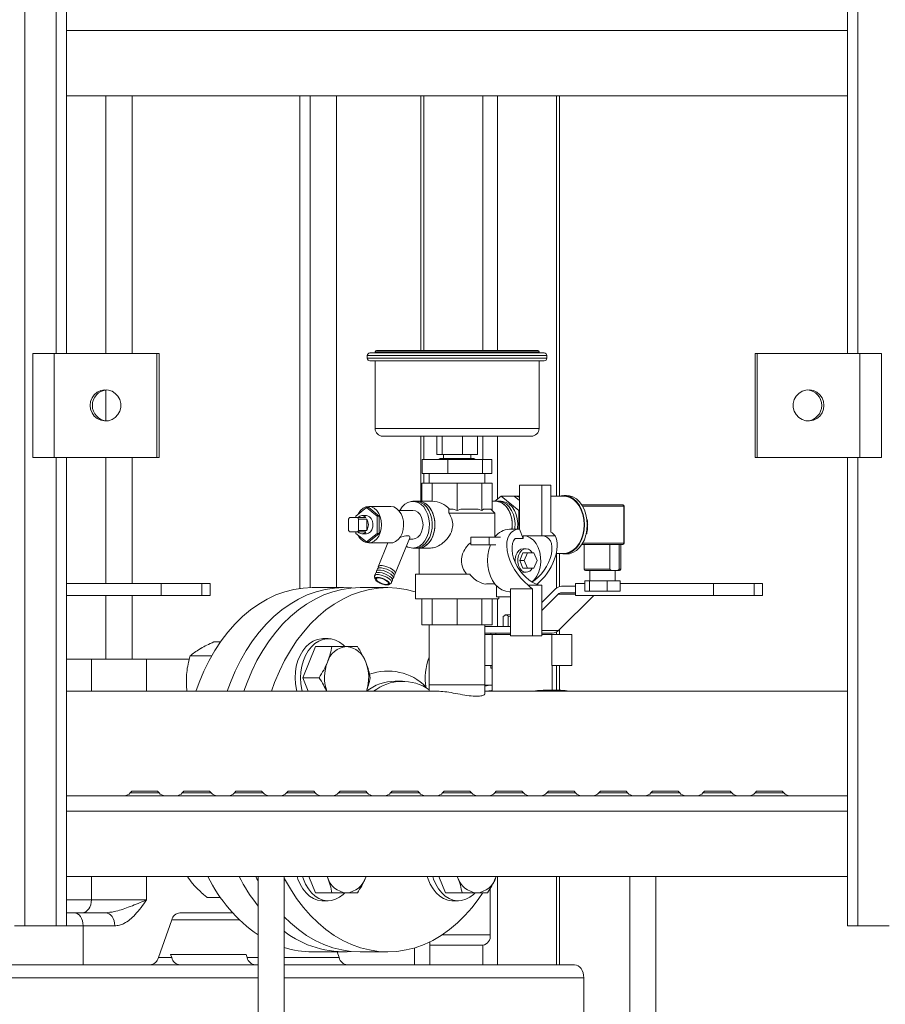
# Model space of a CAD drawing. Header units: millimetres. Extents: x 42 to 14105, y 484 to 9997.
# Tile 63 of 132: x 8841 to 9173, y 4716 to 5094. Entities that reach past the tile are written whole.
import ezdxf

# ---------------------------------------------------------------- set-up
doc = ezdxf.new("R2010")
doc.units = ezdxf.units.MM
doc.header["$LTSCALE"] = 25

msp = doc.modelspace()

# ---------------------------------------------------------------- linework, layer by layer
at = {"color": 8, "linetype": 'Continuous', "lineweight": 15}
for p, q in [((8842.956, 4745.688), (8842.956, 7820.951)), ((8854.956, 4965.688), (8854.956, 7820.951)), ((9162.956, 4965.688), (9162.956, 7820.951)), ((8996.228, 4966.838), (8996.228, 5064.688)), ((9018.855, 4966.838), (9018.855, 5064.688)), ((9024.512, 4966.838), (9024.512, 5064.688)), ((9047.139, 4910.838), (9047.139, 5064.688)), ((9043.456, 4964.838), (8974.456, 4964.838)), ((9040.456, 4966.338), (8977.456, 4966.338)), ((8974.456, 4963.838), (9043.456, 4963.838)), ((8977.456, 4936.838), (9040.456, 4936.838)), ((8996.228, 4924.838), (8996.228, 4933.838)), ((9018.855, 4924.838), (9018.855, 4933.838)), ((9024.512, 4909.683), (9024.512, 4933.838)), ((8854.956, 4745.688), (8854.956, 4925.688)), ((9162.956, 4745.688), (9162.956, 4925.688)), ((8996.228, 4915.838), (8996.228, 4919.558)), ((9073.02, 4906.94), (9057.198, 4906.94)), ((9073.167, 4906.94), (9073.02, 4906.94)), ((9057.198, 4892.737), (9073.02, 4892.737)), ((9073.02, 4892.737), (9073.167, 4892.737)), ((9047.139, 4875.479), (9047.139, 4888.838)), ((9057.817, 4882.737), (9067.673, 4882.737)), ((9071.208, 4882.737), (9071.817, 4882.737)), ((9024.512, 4860.688), (9024.512, 4871.338)), ((9054.458, 4873.137), (9047.81, 4873.137)), ((9047.923, 4859.245), (9041.482, 4859.245)), ((9047.139, 4857.688), (9047.139, 4858.636)), ((8868.489, 4835.838), (8868.489, 4848.188)), ((8889.702, 4848.188), (8889.702, 4835.838)), ((9047.139, 4836.188), (9047.139, 4845.688)), ((8883.422, 4796.76), (8894.489, 4796.76)), ((8903.422, 4796.76), (8914.489, 4796.76)), ((8923.422, 4796.76), (8934.489, 4796.76)), ((8943.422, 4796.76), (8954.489, 4796.76)), ((8963.422, 4796.76), (8974.489, 4796.76)), ((8983.422, 4796.76), (8994.489, 4796.76)), ((9003.422, 4796.76), (9014.489, 4796.76)), ((9023.422, 4796.76), (9034.489, 4796.76)), ((9043.422, 4796.76), (9054.489, 4796.76)), ((9063.422, 4796.76), (9074.489, 4796.76)), ((9083.422, 4796.76), (9094.489, 4796.76)), ((9103.422, 4796.76), (9114.489, 4796.76)), ((9123.422, 4796.76), (9134.489, 4796.76)), ((8868.489, 4755.688), (8868.489, 4764.688)), ((8889.702, 4764.688), (8889.702, 4755.688)), ((9024.512, 4730.688), (9024.512, 4764.688)), ((9047.139, 4730.688), (9047.139, 4764.688)), ((8858.956, 4755.688), (8868.489, 4755.688)), ((8865.307, 4745.688), (8858.956, 4745.688)), ((8925.383, 4747.924), (8899.331, 4747.924)), ((9003.163, 4742.188), (9021.683, 4742.188)), ((9018.855, 4730.688), (9018.855, 4738.188)), ((8992.586, 4730.688), (8992.586, 4737.206)), ((8894.215, 4733.452), (8899.331, 4733.452)), ((8928.323, 4733.452), (8932.538, 4733.452)), ((8942.538, 4733.452), (8963.678, 4733.452)), ((8645.967, 4725.688), (8932.538, 4725.688)), ((8942.538, 4725.688), (9057.64, 4725.688))]:
    msp.add_line(p, q, dxfattribs=at)
at = {"color": 7, "linetype": 'Continuous', "lineweight": 15}
for p, q in [((8858.956, 5092.165), (8858.956, 5364.688)), ((9158.956, 5092.165), (9158.956, 5364.688)), ((8858.956, 5089.788), (8858.956, 5092.165)), ((9158.956, 5089.788), (8858.956, 5089.788)), ((8858.956, 5064.688), (8858.956, 5089.788)), ((9158.956, 5089.788), (9158.956, 5092.165)), ((9158.956, 5064.688), (9158.956, 5089.788)), ((9158.956, 5064.688), (8858.956, 5064.688)), ((8858.956, 4965.688), (8858.956, 5064.688)), ((8874.095, 5064.688), (8874.095, 4965.688)), ((8884.095, 4965.688), (8884.095, 5064.688)), ((8948.595, 4875.366), (8948.595, 5064.688)), ((8952.584, 5064.688), (8952.584, 4875.68)), ((8962.584, 4875.688), (8962.584, 5064.688)), ((8995.056, 5064.688), (8995.056, 4966.838)), ((9048.311, 4910.841), (9048.311, 5064.688)), ((9158.956, 4965.688), (9158.956, 5064.688)), ((8845.956, 4965.688), (8854.219, 4965.688)), ((8845.956, 4965.688), (8845.956, 4925.688)), ((8854.219, 4925.688), (8854.219, 4965.688)), ((8893.616, 4965.688), (8854.219, 4965.688)), ((8893.616, 4925.688), (8893.616, 4965.688)), ((8893.616, 4965.688), (8894.484, 4965.688)), ((8894.484, 4925.688), (8894.484, 4965.688)), ((8974.456, 4964.838), (8974.456, 4963.838)), ((8975.456, 4965.838), (9042.456, 4965.838)), ((8977.456, 4966.338), (8977.456, 4965.838)), ((8977.956, 4966.838), (9039.956, 4966.838)), ((9040.456, 4965.838), (9040.456, 4966.338)), ((9043.456, 4963.838), (9043.456, 4964.838)), ((9124.295, 4965.688), (9123.427, 4965.688)), ((9123.427, 4965.688), (9123.427, 4925.688)), ((9124.295, 4965.688), (9124.295, 4925.688)), ((9163.692, 4965.688), (9124.295, 4965.688)), ((9163.692, 4965.688), (9163.692, 4925.688)), ((9163.692, 4965.688), (9171.956, 4965.688)), ((9171.956, 4925.688), (9171.956, 4965.688)), ((9042.456, 4962.838), (8975.456, 4962.838)), ((8977.456, 4962.838), (8977.456, 4936.838)), ((9040.456, 4936.838), (9040.456, 4962.838)), ((8874.095, 4951.647), (8874.095, 4939.73)), ((9037.456, 4933.838), (8980.456, 4933.838)), ((8995.056, 4933.838), (8995.056, 4908.838)), ((9001.148, 4926.838), (9001.148, 4933.838)), ((9003.24, 4926.838), (9003.24, 4933.838)), ((9011.048, 4926.838), (9011.048, 4933.838)), ((9016.763, 4926.838), (9016.763, 4933.838)), ((8854.219, 4925.688), (8845.956, 4925.688)), ((8854.219, 4925.688), (8893.616, 4925.688)), ((8858.956, 4792.165), (8858.956, 4925.688)), ((8874.095, 4925.688), (8874.095, 4877.188)), ((8884.095, 4877.188), (8884.095, 4925.688)), ((8893.616, 4925.688), (8894.484, 4925.688)), ((8995.582, 4919.558), (8995.582, 4924.838)), ((9005.372, 4924.838), (8995.582, 4924.838)), ((9003.24, 4926.838), (9001.148, 4926.838)), ((9002.456, 4925.338), (9001.956, 4924.838)), ((9002.456, 4925.338), (9004.359, 4925.338)), ((9011.048, 4926.838), (9003.24, 4926.838)), ((9003.706, 4926.838), (9003.706, 4925.338)), ((9004.359, 4925.338), (9015.456, 4925.338)), ((9005.372, 4919.558), (9005.372, 4924.838)), ((9018.745, 4924.838), (9005.372, 4924.838)), ((9016.763, 4926.838), (9011.048, 4926.838)), ((9014.206, 4925.338), (9014.206, 4926.838)), ((9015.956, 4924.838), (9015.456, 4925.338)), ((9018.745, 4919.558), (9018.745, 4924.838)), ((9022.329, 4924.838), (9018.745, 4924.838)), ((9022.329, 4919.558), (9022.329, 4924.838)), ((9124.295, 4925.688), (9123.427, 4925.688)), ((9124.295, 4925.688), (9163.692, 4925.688)), ((9158.956, 4792.165), (9158.956, 4925.688)), ((9171.956, 4925.688), (9163.692, 4925.688)), ((9005.372, 4919.558), (8995.582, 4919.558)), ((8998.306, 4919.558), (8998.306, 4915.838)), ((9018.745, 4919.558), (9005.372, 4919.558)), ((9022.329, 4919.558), (9018.745, 4919.558)), ((9019.606, 4915.838), (9019.606, 4919.558)), ((8995.426, 4908.838), (8995.426, 4915.838)), ((8995.426, 4915.838), (8999.388, 4915.838)), ((8999.388, 4908.838), (8999.388, 4915.838)), ((8999.388, 4915.838), (9008.956, 4915.838)), ((9008.956, 4905.308), (9008.956, 4915.838)), ((9008.956, 4915.838), (9018.523, 4915.838)), ((9018.523, 4905.308), (9018.523, 4915.838)), ((9018.523, 4915.838), (9022.485, 4915.838)), ((9022.485, 4905.308), (9022.485, 4915.838)), ((9041.482, 4915.088), (9032.997, 4915.088)), ((9032.997, 4915.088), (9032.997, 4898.088)), ((9041.482, 4915.088), (9041.482, 4895.588)), ((9045.018, 4915.088), (9041.482, 4915.088)), ((9045.018, 4915.088), (9045.018, 4896.997)), ((8993.046, 4908.838), (8991.985, 4908.838)), ((8994.106, 4908.838), (8993.046, 4908.838)), ((8999.388, 4908.838), (8994.106, 4908.838)), ((9023.805, 4908.838), (9022.485, 4908.838)), ((9025.926, 4910.838), (9023.477, 4908.838)), ((9024.865, 4908.838), (9023.805, 4908.838)), ((9025.926, 4908.838), (9024.865, 4908.838)), ((9032.662, 4905.338), (9025.926, 4910.838)), ((9025.926, 4910.838), (9030.876, 4910.838)), ((9032.997, 4910.838), (9030.876, 4910.838)), ((9032.997, 4909.106), (9030.876, 4910.838)), ((9049.968, 4910.838), (9045.018, 4910.838)), ((9051.028, 4911.088), (9049.968, 4911.088)), ((8974.166, 4906.478), (8970.1, 4903.158)), ((8978.232, 4903.158), (8974.166, 4906.478)), ((8974.166, 4906.478), (8975.014, 4906.478)), ((8983.5, 4906.838), (8975.014, 4906.838)), ((8979.08, 4903.158), (8975.014, 4906.478)), ((8991.985, 4905.338), (8986.562, 4905.338)), ((9005.821, 4904.338), (9005.825, 4905.838)), ((9023.456, 4904.338), (9005.821, 4904.338)), ((9005.825, 4905.838), (9007.471, 4905.838)), ((9007.471, 4905.838), (9008.956, 4905.308)), ((9008.956, 4905.308), (9010.44, 4905.838)), ((9010.44, 4905.838), (9017.038, 4905.838)), ((9017.038, 4905.838), (9018.523, 4905.308)), ((9018.523, 4905.308), (9019.138, 4905.838)), ((9019.138, 4905.838), (9021.871, 4905.838)), ((9021.871, 4905.838), (9022.485, 4905.308)), ((9023.456, 4904.338), (9022.485, 4905.308)), ((9023.456, 4895.088), (9023.456, 4904.338)), ((9032.662, 4898.088), (9032.662, 4905.338)), ((9032.662, 4905.338), (9032.997, 4905.338)), ((9056.893, 4907.44), (9072.667, 4907.44)), ((9073.02, 4892.737), (9073.02, 4906.94)), ((9073.167, 4892.737), (9073.167, 4906.94)), ((8967.272, 4902.003), (8967.272, 4897.673)), ((8970.747, 4902.588), (8967.685, 4902.588)), ((8970.1, 4903.158), (8970.1, 4902.588)), ((8970.747, 4902.588), (8973.929, 4902.588)), ((8974.343, 4902.003), (8971.161, 4902.003)), ((8971.161, 4897.673), (8971.161, 4902.003)), ((8974.166, 4903.338), (8972.398, 4903.338)), ((8974.343, 4897.673), (8974.343, 4902.003)), ((8978.232, 4896.518), (8978.232, 4903.158)), ((8978.232, 4903.158), (8979.08, 4903.158)), ((8979.08, 4896.518), (8979.08, 4903.158)), ((8967.685, 4897.088), (8970.747, 4897.088)), ((8970.1, 4897.088), (8970.1, 4896.518)), ((8973.929, 4897.088), (8970.747, 4897.088)), ((8971.161, 4897.673), (8974.343, 4897.673)), ((9032.997, 4898.088), (9029.108, 4898.088)), ((9034.411, 4894.505), (9032.997, 4898.088)), ((9059.116, 4899.548), (9059.13, 4899.838)), ((9059.13, 4899.838), (9059.123, 4900.052)), ((8970.1, 4896.518), (8974.166, 4893.199)), ((8972.398, 4896.338), (8974.166, 4896.338)), ((8974.166, 4893.199), (8978.232, 4896.518)), ((8974.166, 4893.199), (8975.014, 4893.199)), ((8975.014, 4893.199), (8979.08, 4896.518)), ((8975.014, 4892.838), (8983.359, 4892.838)), ((8978.232, 4896.518), (8979.08, 4896.518)), ((8982.414, 4892.838), (8978.7, 4883.713)), ((8985.186, 4881.073), (8990.786, 4894.833)), ((8990.585, 4894.338), (8991.985, 4894.338)), ((9014.259, 4892.088), (9014.259, 4895.088)), ((9014.259, 4895.088), (9021.33, 4895.088)), ((9021.33, 4895.088), (9021.33, 4892.088)), ((9021.33, 4895.088), (9025.617, 4895.088)), ((9031.296, 4894.505), (9034.411, 4894.505)), ((9034.411, 4895.588), (9041.482, 4895.588)), ((9034.411, 4895.588), (9034.411, 4894.505)), ((9046.667, 4895.588), (9041.482, 4895.588)), ((8991.985, 4890.838), (8993.046, 4890.838)), ((8993.046, 4890.838), (8994.106, 4890.838)), ((8994.106, 4890.838), (8998.703, 4890.838)), ((8994.456, 4890.838), (8994.456, 4880.838)), ((9021.33, 4892.088), (9014.259, 4892.088)), ((9021.33, 4892.088), (9023.881, 4892.088)), ((9034.247, 4889.088), (9033.023, 4886.088)), ((9036.015, 4889.088), (9034.247, 4889.088)), ((9035.472, 4890.588), (9034.411, 4890.588)), ((9036.015, 4889.088), (9034.79, 4886.088)), ((9038.465, 4889.088), (9036.015, 4889.088)), ((9039.689, 4886.088), (9038.465, 4889.088)), ((9072.667, 4892.237), (9056.893, 4892.237)), ((9057.817, 4892.237), (9057.817, 4882.737)), ((9067.673, 4882.737), (9067.673, 4892.237)), ((9071.208, 4882.737), (9071.208, 4892.237)), ((9071.817, 4882.737), (9071.817, 4892.237)), ((9034.79, 4886.088), (9033.023, 4886.088)), ((9033.023, 4886.088), (9034.247, 4883.088)), ((9034.79, 4886.088), (9036.015, 4883.088)), ((9038.465, 4883.088), (9039.689, 4886.088)), ((9047.078, 4888.838), (9049.968, 4888.838)), ((9048.311, 4876.077), (9048.311, 4888.835)), ((9049.968, 4888.588), (9051.028, 4888.588)), ((8978.347, 4882.846), (8977.994, 4881.98)), ((9036.015, 4883.088), (9034.247, 4883.088)), ((9034.411, 4881.588), (9035.472, 4881.588)), ((9036.015, 4883.088), (9038.465, 4883.088)), ((9071.317, 4882.237), (9058.317, 4882.237)), ((9059.917, 4882.237), (9059.917, 4878.237)), ((9069.717, 4878.237), (9069.717, 4882.237)), ((8977.265, 4879.967), (8977.425, 4879.063)), ((8977.641, 4881.113), (8977.289, 4880.246)), ((8983.774, 4877.606), (8984.127, 4878.473)), ((8984.48, 4879.34), (8984.833, 4880.206)), ((8992.956, 4880.838), (8992.956, 4871.338)), ((9013.85, 4880.838), (8992.956, 4880.838)), ((9058.056, 4874.237), (9058.056, 4878.237)), ((9059.867, 4878.237), (9058.056, 4878.237)), ((9059.867, 4874.237), (9059.867, 4878.237)), ((9066.629, 4878.237), (9059.867, 4878.237)), ((9066.629, 4874.237), (9066.629, 4878.237)), ((9071.578, 4878.237), (9066.629, 4878.237)), ((9071.578, 4874.237), (9071.578, 4878.237)), ((8895.359, 4877.188), (8858.956, 4877.188)), ((8895.359, 4877.188), (8910.915, 4877.188)), ((8895.359, 4872.688), (8895.359, 4877.188)), ((8910.915, 4877.188), (8910.915, 4872.688)), ((8910.915, 4877.188), (8914.137, 4877.188)), ((8914.137, 4872.688), (8914.137, 4877.188)), ((8965.362, 4875.688), (8953.342, 4875.688)), ((8982.333, 4875.688), (8971.726, 4875.688)), ((8982.85, 4876.855), (8983.596, 4877.389)), ((9020.265, 4877.088), (9023.496, 4877.088)), ((9024.158, 4872.088), (9024.158, 4876.341)), ((9029.108, 4874.088), (9029.462, 4874.088)), ((9029.462, 4875.179), (9037.947, 4875.179)), ((9029.462, 4857.088), (9029.462, 4875.179)), ((9036.298, 4876.588), (9041.482, 4876.588)), ((9037.947, 4857.088), (9037.947, 4875.179)), ((9041.482, 4857.088), (9041.482, 4876.588)), ((9046.742, 4875.132), (9041.482, 4869.923)), ((9054.458, 4876.188), (9049.112, 4876.188)), ((9054.458, 4877.188), (9054.458, 4872.688)), ((9058.056, 4877.188), (9054.458, 4877.188)), ((9059.867, 4874.237), (9058.056, 4874.237)), ((9066.629, 4874.237), (9059.867, 4874.237)), ((9071.578, 4874.237), (9066.629, 4874.237)), ((9107.491, 4877.188), (9071.578, 4877.188)), ((9107.491, 4877.188), (9123.047, 4877.188)), ((9107.491, 4872.688), (9107.491, 4877.188)), ((9123.047, 4877.188), (9123.047, 4872.688)), ((9123.047, 4877.188), (9126.269, 4877.188)), ((9126.269, 4872.688), (9126.269, 4877.188)), ((8858.956, 4872.688), (8895.359, 4872.688)), ((8874.095, 4872.688), (8874.095, 4848.188)), ((8884.095, 4848.188), (8884.095, 4872.688)), ((8910.915, 4872.688), (8895.359, 4872.688)), ((8914.137, 4872.688), (8910.915, 4872.688)), ((8992.956, 4871.338), (9024.956, 4871.338)), ((8995.426, 4871.338), (8995.426, 4861.338)), ((8999.388, 4871.338), (8999.388, 4861.338)), ((9008.956, 4871.338), (9008.956, 4861.338)), ((9018.523, 4871.338), (9018.523, 4861.338)), ((9022.485, 4871.338), (9022.485, 4861.338)), ((9029.462, 4872.088), (9024.158, 4872.088)), ((9024.956, 4871.338), (9024.956, 4872.088)), ((9041.482, 4866.871), (9047.81, 4873.137)), ((9047.923, 4859.245), (9061.499, 4872.688)), ((9049.046, 4873.688), (9054.458, 4873.688)), ((9054.458, 4872.688), (9107.491, 4872.688)), ((9123.047, 4872.688), (9107.491, 4872.688)), ((9126.269, 4872.688), (9123.047, 4872.688)), ((9026.702, 4864.608), (9027.673, 4865.188)), ((9026.702, 4864.608), (9026.702, 4860.688)), ((9027.452, 4865.188), (9027.163, 4865.022)), ((9027.452, 4865.188), (9027.673, 4865.188)), ((9029.462, 4865.188), (9027.673, 4865.188)), ((9028.645, 4864.608), (9029.462, 4864.738)), ((9028.645, 4864.608), (9028.645, 4860.688)), ((8999.388, 4861.338), (8995.426, 4861.338)), ((8998.306, 4861.338), (8998.306, 4838.338)), ((9008.956, 4861.338), (8999.388, 4861.338)), ((9018.523, 4861.338), (9008.956, 4861.338)), ((9022.485, 4861.338), (9018.523, 4861.338)), ((9019.606, 4838.338), (9019.606, 4861.338)), ((9029.462, 4860.688), (9019.606, 4860.688)), ((9048.311, 4857.688), (9048.311, 4859.629)), ((8959.454, 4856.044), (8957.333, 4856.044)), ((9019.606, 4858.188), (9029.462, 4858.188)), ((9019.606, 4857.688), (9022.452, 4857.688)), ((9022.452, 4857.688), (9022.452, 4835.838)), ((9022.452, 4857.688), (9029.462, 4857.688)), ((9037.947, 4857.088), (9029.462, 4857.088)), ((9041.482, 4857.088), (9037.947, 4857.088)), ((9045.553, 4858.188), (9041.482, 4858.188)), ((9041.482, 4857.688), (9045.378, 4857.688)), ((9045.378, 4845.688), (9045.378, 4857.688)), ((9053.044, 4857.688), (9045.378, 4857.688)), ((9053.044, 4845.688), (9053.044, 4857.688)), ((8918.063, 4854.789), (8915.491, 4854.789)), ((8954.557, 4853.044), (8949.658, 4841.044)), ((8954.557, 4853.044), (8960.87, 4853.044)), ((8858.956, 4848.188), (8868.489, 4848.188)), ((8868.489, 4848.188), (8889.702, 4848.188)), ((8906.135, 4848.188), (8889.702, 4848.188)), ((8914.7, 4849.434), (8906.454, 4849.434)), ((9019.606, 4845.688), (9022.452, 4845.688)), ((9021.931, 4844.688), (9021.931, 4845.688)), ((9022.452, 4844.688), (9021.931, 4844.688)), ((9053.044, 4845.688), (9045.378, 4845.688)), ((9045.452, 4836.188), (9045.452, 4845.688)), ((9048.311, 4836.188), (9048.311, 4845.688)), ((8949.658, 4841.044), (8955.971, 4841.044)), ((8949.658, 4841.044), (8951.783, 4835.838)), ((8987.99, 4839.688), (8985.161, 4839.688)), ((8998.306, 4838.338), (8998.306, 4835.838)), ((8998.306, 4838.338), (9019.606, 4838.338)), ((8998.306, 4838.338), (9019.603, 4838.338)), ((9019.603, 4838.338), (9019.606, 4838.338)), ((9019.606, 4834.883), (9019.606, 4838.338)), ((9022.452, 4838.188), (9019.606, 4838.188)), ((9048.801, 4836.188), (9042.084, 4836.188)), ((9001.425, 4835.838), (8858.956, 4835.838)), ((9158.956, 4835.838), (9019.606, 4835.838)), ((9158.956, 4795.688), (8858.956, 4795.688)), ((8884.021, 4797.474), (8883.422, 4796.76)), ((8884.021, 4797.474), (8893.89, 4797.474)), ((8894.489, 4796.76), (8893.89, 4797.474)), ((8904.021, 4797.474), (8903.422, 4796.76)), ((8904.021, 4797.474), (8913.89, 4797.474)), ((8914.489, 4796.76), (8913.89, 4797.474)), ((8924.021, 4797.474), (8923.422, 4796.76)), ((8924.021, 4797.474), (8933.89, 4797.474)), ((8934.489, 4796.76), (8933.89, 4797.474)), ((8944.021, 4797.474), (8943.422, 4796.76)), ((8944.021, 4797.474), (8953.89, 4797.474)), ((8954.489, 4796.76), (8953.89, 4797.474)), ((8964.021, 4797.474), (8963.422, 4796.76)), ((8964.021, 4797.474), (8973.89, 4797.474)), ((8974.489, 4796.76), (8973.89, 4797.474)), ((8984.021, 4797.474), (8983.422, 4796.76)), ((8984.021, 4797.474), (8993.89, 4797.474)), ((8994.489, 4796.76), (8993.89, 4797.474)), ((9004.021, 4797.474), (9003.422, 4796.76)), ((9004.021, 4797.474), (9013.89, 4797.474)), ((9014.489, 4796.76), (9013.89, 4797.474)), ((9024.021, 4797.474), (9023.422, 4796.76)), ((9024.021, 4797.474), (9033.89, 4797.474)), ((9034.489, 4796.76), (9033.89, 4797.474)), ((9044.021, 4797.474), (9043.422, 4796.76)), ((9044.021, 4797.474), (9053.89, 4797.474)), ((9054.489, 4796.76), (9053.89, 4797.474)), ((9064.021, 4797.474), (9063.422, 4796.76)), ((9064.021, 4797.474), (9073.89, 4797.474)), ((9074.489, 4796.76), (9073.89, 4797.474)), ((9084.021, 4797.474), (9083.422, 4796.76)), ((9084.021, 4797.474), (9093.89, 4797.474)), ((9094.489, 4796.76), (9093.89, 4797.474)), ((9104.021, 4797.474), (9103.422, 4796.76)), ((9104.021, 4797.474), (9113.89, 4797.474)), ((9114.489, 4796.76), (9113.89, 4797.474)), ((9124.021, 4797.474), (9123.422, 4796.76)), ((9124.021, 4797.474), (9133.89, 4797.474)), ((9134.489, 4796.76), (9133.89, 4797.474)), ((8858.956, 4789.788), (8858.956, 4792.165)), ((9158.956, 4789.788), (9158.956, 4792.165)), ((9158.956, 4789.788), (8858.956, 4789.788)), ((8858.956, 4764.688), (8858.956, 4789.788)), ((9158.956, 4764.688), (9158.956, 4789.788)), ((9158.956, 4764.688), (8858.956, 4764.688)), ((8858.956, 4745.688), (8858.956, 4764.688)), ((8932.538, 4764.688), (8932.538, 4697.188)), ((8942.538, 4697.188), (8942.538, 4764.688)), ((8947.845, 4763.628), (8947.506, 4764.688)), ((8949.966, 4763.628), (8949.627, 4764.688)), ((8951.962, 4764.688), (8954.557, 4758.333)), ((8959.178, 4764.333), (8959.03, 4764.688)), ((8959.039, 4764.688), (8959.178, 4764.333)), ((8973.875, 4764.333), (8974.015, 4764.688)), ((8973.996, 4764.688), (8973.875, 4764.333)), ((8997.845, 4763.628), (8997.506, 4764.688)), ((8999.966, 4763.628), (8999.627, 4764.688)), ((9001.962, 4764.688), (9004.557, 4758.333)), ((9009.178, 4764.333), (9009.03, 4764.688)), ((9009.039, 4764.688), (9009.178, 4764.333)), ((9023.875, 4764.333), (9024.015, 4764.688)), ((9023.996, 4764.688), (9023.875, 4764.333)), ((9048.311, 4730.688), (9048.311, 4764.688)), ((9075.373, 4764.688), (9075.373, 4697.188)), ((9085.373, 4697.188), (9085.373, 4764.688)), ((9158.956, 4745.688), (9158.956, 4764.688)), ((8918.063, 4756.588), (8913.012, 4756.588)), ((8954.557, 4758.333), (8960.87, 4758.333)), ((9004.557, 4758.333), (9010.87, 4758.333)), ((9021.683, 4742.188), (9021.683, 4760.031)), ((8868.489, 4755.688), (8889.702, 4755.688)), ((8957.333, 4755.333), (8959.454, 4755.333)), ((9007.333, 4755.333), (9009.454, 4755.333)), ((8858.956, 4750.688), (8861.771, 4750.688)), ((8861.771, 4750.688), (8873.919, 4750.688)), ((8902.494, 4750.688), (8922.723, 4750.688)), ((8838.956, 4745.688), (8842.956, 4745.688)), ((8842.956, 4745.688), (8854.956, 4745.688)), ((8854.956, 4745.688), (8858.956, 4745.688)), ((8865.307, 4745.688), (8865.307, 4730.688)), ((8877.455, 4745.688), (8865.307, 4745.688)), ((8894.215, 4733.452), (8899.331, 4747.924)), ((9158.956, 4745.688), (9162.956, 4745.688)), ((9162.956, 4745.688), (9174.956, 4745.688)), ((8998.444, 4730.688), (8998.444, 4739.5)), ((8998.444, 4738.188), (9018.855, 4738.188)), ((8927.886, 4734.688), (8898.894, 4734.688)), ((8898.894, 4734.688), (8899.331, 4733.452)), ((8928.323, 4733.452), (8927.886, 4734.688)), ((8953.342, 4735.688), (8965.362, 4735.688)), ((8962.888, 4735.688), (8963.678, 4733.452)), ((8971.726, 4735.688), (8982.333, 4735.688)), ((8645.967, 4730.688), (8932.538, 4730.688)), ((8942.538, 4730.688), (9054.104, 4730.688)), ((9057.64, 4690.688), (9057.64, 4725.688))]:
    msp.add_line(p, q, dxfattribs=at)
at = {"color": 7, "linetype": 'Continuous', "lineweight": 15, "flags": 128}
for points in [[(8868.011, 4945.688), (8868.196, 4947.18), (8868.742, 4948.579), (8869.612, 4949.795), (8870.754, 4950.754), (8872.094, 4951.395), (8873.549, 4951.676), (8875.027, 4951.582), (8876.436, 4951.117), (8877.686, 4950.311), (8878.7, 4949.215), (8879.414, 4947.897), (8879.782, 4946.44), (8879.782, 4944.936), (8879.414, 4943.479), (8878.7, 4942.161), (8877.686, 4941.065), (8876.436, 4940.259), (8875.027, 4939.794), (8873.549, 4939.7), (8872.094, 4939.982), (8870.754, 4940.622), (8869.612, 4941.581), (8868.742, 4942.798), (8868.196, 4944.196), (8868.011, 4945.688)], [(9149.9, 4945.688), (9149.715, 4944.196), (9149.169, 4942.798), (9148.299, 4941.581), (9147.158, 4940.622), (9145.817, 4939.982), (9144.362, 4939.7), (9142.884, 4939.794), (9141.476, 4940.259), (9140.225, 4941.065), (9139.211, 4942.161), (9138.498, 4943.479), (9138.129, 4944.936), (9138.129, 4946.44), (9138.498, 4947.897), (9139.211, 4949.215), (9140.225, 4950.311), (9141.476, 4951.117), (9142.884, 4951.582), (9144.362, 4951.676), (9145.817, 4951.395), (9147.158, 4950.754), (9148.299, 4949.795), (9149.169, 4948.579), (9149.715, 4947.18), (9149.9, 4945.688)], [(8991.985, 4890.838), (8993.266, 4891.022), (8994.495, 4891.568), (8995.621, 4892.451), (8996.598, 4893.637), (8997.386, 4895.077), (8997.953, 4896.712), (8998.276, 4898.475), (8998.341, 4900.294), (8998.146, 4902.094), (8997.699, 4903.802), (8997.017, 4905.347), (8996.13, 4906.667), (8995.073, 4907.707), (8993.89, 4908.425), (8992.629, 4908.792), (8991.341, 4908.792), (8990.08, 4908.425), (8988.897, 4907.707), (8987.84, 4906.667), (8986.953, 4905.347), (8986.948, 4905.338)], [(8993.046, 4890.838), (8994.327, 4891.022), (8995.555, 4891.568), (8996.681, 4892.451), (8997.658, 4893.637), (8998.446, 4895.077), (8999.013, 4896.712), (8999.336, 4898.475), (8999.401, 4900.294), (8999.206, 4902.094), (8998.759, 4903.802), (8998.078, 4905.347), (8997.191, 4906.667), (8996.134, 4907.707), (8994.951, 4908.425), (8993.689, 4908.792), (8993.046, 4908.838)], [(8993.046, 4890.838), (8994.327, 4891.022), (8995.555, 4891.568), (8996.681, 4892.451), (8997.658, 4893.637), (8998.446, 4895.077), (8999.013, 4896.712), (8999.336, 4898.475), (8999.401, 4900.294), (8999.206, 4902.094), (8998.759, 4903.802), (8998.078, 4905.347), (8997.191, 4906.667), (8996.134, 4907.707), (8994.951, 4908.425), (8993.689, 4908.792), (8993.046, 4908.838)], [(8994.106, 4908.838), (8995.387, 4908.654), (8996.616, 4908.109), (8997.742, 4907.225), (8998.719, 4906.039), (8999.507, 4904.599), (9000.074, 4902.964), (9000.397, 4901.201), (9000.462, 4899.382), (9000.267, 4897.582), (8999.82, 4895.875), (8999.139, 4894.329), (8998.252, 4893.009), (8997.195, 4891.969), (8996.011, 4891.251), (8994.75, 4890.884), (8994.106, 4890.838)], [(8994.106, 4890.838), (8995.387, 4891.022), (8996.616, 4891.568), (8997.742, 4892.451), (8998.719, 4893.637), (8999.507, 4895.077), (9000.074, 4896.712), (9000.397, 4898.475), (9000.462, 4900.294), (9000.267, 4902.094), (8999.82, 4903.802), (8999.139, 4905.347), (8998.252, 4906.667), (8997.195, 4907.707), (8996.011, 4908.425), (8994.75, 4908.792), (8994.106, 4908.838)], [(9023.805, 4908.838), (9025.086, 4908.654), (9026.314, 4908.109), (9027.44, 4907.225), (9028.417, 4906.039), (9029.206, 4904.599), (9029.773, 4902.964), (9030.095, 4901.201), (9030.161, 4899.382), (9030.047, 4898.088)], [(9030.047, 4898.088), (9030.095, 4898.475), (9030.161, 4900.294), (9029.966, 4902.094), (9029.518, 4903.802), (9028.837, 4905.347), (9027.95, 4906.667), (9026.893, 4907.707), (9025.71, 4908.425), (9024.449, 4908.792), (9023.805, 4908.838)], [(9031.108, 4898.088), (9031.156, 4898.475), (9031.221, 4900.294), (9031.026, 4902.094), (9030.579, 4903.802), (9029.898, 4905.347), (9029.011, 4906.667), (9027.954, 4907.707), (9026.771, 4908.425), (9025.509, 4908.792), (9024.865, 4908.838)], [(9031.108, 4898.088), (9031.156, 4898.475), (9031.221, 4900.294), (9031.026, 4902.094), (9030.579, 4903.802), (9029.898, 4905.347), (9029.011, 4906.667), (9027.954, 4907.707), (9026.771, 4908.425), (9025.509, 4908.792), (9024.865, 4908.838)], [(9032.169, 4898.088), (9032.217, 4898.475), (9032.282, 4900.294), (9032.087, 4902.094), (9031.64, 4903.802), (9030.959, 4905.347), (9030.071, 4906.667), (9029.015, 4907.707), (9027.831, 4908.425), (9026.57, 4908.792), (9025.926, 4908.838)], [(9048.3, 4910.838), (9049.611, 4911.077), (9051.036, 4910.986), (9052.426, 4910.538), (9053.737, 4909.745), (9054.928, 4908.634), (9055.958, 4907.24), (9056.797, 4905.608), (9057.415, 4903.791), (9057.795, 4901.847), (9057.923, 4899.838)], [(9049.968, 4910.838), (9051.012, 4910.739), (9052.371, 4910.3), (9053.654, 4909.525), (9054.817, 4908.438), (9055.825, 4907.076), (9056.645, 4905.48), (9057.25, 4903.703), (9057.621, 4901.802), (9057.746, 4899.838)], [(9058.852, 4901.876), (9058.476, 4903.791), (9057.857, 4905.608), (9057.019, 4907.24), (9055.988, 4908.634), (9054.798, 4909.745), (9053.487, 4910.538), (9052.096, 4910.986), (9051.028, 4911.088)], [(8975.014, 4892.838), (8976.116, 4893.014), (8977.162, 4893.531), (8978.101, 4894.365), (8978.884, 4895.474), (8979.474, 4896.801), (8979.84, 4898.281), (8979.964, 4899.838), (8979.84, 4901.396), (8979.474, 4902.875), (8978.884, 4904.203), (8978.101, 4905.311), (8977.162, 4906.145), (8976.116, 4906.663), (8975.014, 4906.838), (8973.913, 4906.663), (8972.867, 4906.145), (8971.928, 4905.311), (8971.145, 4904.203), (8970.965, 4903.865)], [(8984.239, 4892.917), (8985.336, 4893.338), (8986.336, 4894.101), (8987.186, 4895.167), (8987.843, 4896.48), (8988.27, 4897.969), (8988.445, 4899.557), (8988.36, 4901.16), (8988.019, 4902.693), (8987.439, 4904.076), (8986.652, 4905.235), (8985.698, 4906.11), (8984.629, 4906.654), (8983.5, 4906.838)], [(8991.985, 4894.338), (8992.992, 4894.526), (8993.93, 4895.075), (8994.735, 4895.949), (8995.353, 4897.088), (8995.742, 4898.415), (8995.874, 4899.838), (8995.742, 4901.262), (8995.353, 4902.588), (8994.735, 4903.727), (8993.93, 4904.601), (8992.992, 4905.151), (8991.985, 4905.338)], [(8974.166, 4896.338), (8974.969, 4896.528), (8975.686, 4897.076), (8976.238, 4897.924), (8976.565, 4898.979), (8976.632, 4900.127), (8976.432, 4901.244), (8975.987, 4902.209), (8975.344, 4902.916), (8974.573, 4903.29), (8974.166, 4903.338)], [(9057.923, 4899.838), (9057.795, 4897.829), (9057.415, 4895.885), (9056.797, 4894.068), (9055.958, 4892.436), (9054.928, 4891.043), (9053.737, 4889.931), (9052.426, 4889.139), (9051.036, 4888.69), (9049.611, 4888.6), (9048.311, 4888.835)], [(9057.746, 4899.838), (9057.621, 4897.874), (9057.25, 4895.973), (9056.645, 4894.196), (9055.825, 4892.601), (9054.817, 4891.238), (9053.654, 4890.152), (9052.371, 4889.377), (9051.012, 4888.938), (9049.968, 4888.838)], [(9037.706, 4877.809), (9038.671, 4878.742), (9039.637, 4880.119), (9040.386, 4881.745), (9040.885, 4883.551), (9041.114, 4885.464), (9041.064, 4887.403), (9040.737, 4889.287), (9040.145, 4891.037), (9039.315, 4892.581), (9038.28, 4893.855), (9037.084, 4894.804), (9035.776, 4895.39), (9034.411, 4895.588)], [(9051.028, 4888.588), (9052.096, 4888.69), (9053.487, 4889.139), (9054.798, 4889.931), (9055.988, 4891.043), (9057.019, 4892.436), (9057.857, 4894.068), (9058.476, 4895.885), (9058.556, 4896.201)], [(9021.807, 4892.202), (9021.76, 4892.088), (9021.135, 4890.192), (9020.752, 4888.172), (9020.623, 4886.088), (9020.752, 4884.004), (9021.135, 4881.984), (9021.76, 4880.088), (9022.608, 4878.375), (9023.654, 4876.896), (9024.865, 4875.696), (9026.206, 4874.812), (9027.635, 4874.27), (9029.108, 4874.088)], [(9034.411, 4890.588), (9033.515, 4890.406), (9032.691, 4889.874), (9032.007, 4889.035), (9031.517, 4887.958), (9031.262, 4886.729), (9031.256, 4885.511)], [(9037.844, 4889.088), (9037.192, 4889.874), (9036.369, 4890.406), (9035.472, 4890.588), (9034.576, 4890.406), (9033.752, 4889.874), (9033.067, 4889.035), (9032.578, 4887.958), (9032.322, 4886.729), (9032.322, 4885.448), (9032.578, 4884.219), (9033.067, 4883.141), (9033.752, 4882.303), (9034.576, 4881.77), (9035.472, 4881.588)], [(8984.127, 4878.473), (8984.131, 4878.838), (8983.811, 4879.364), (8983.174, 4879.937), (8982.29, 4880.495), (8981.253, 4880.976), (8980.176, 4881.329), (8979.175, 4881.516), (8978.36, 4881.516), (8977.819, 4881.329), (8977.641, 4881.113)], [(8984.062, 4879.005), (8984.07, 4879.008), (8984.451, 4879.281), (8984.483, 4879.704), (8984.164, 4880.231), (8983.527, 4880.804), (8982.642, 4881.361), (8981.605, 4881.843), (8980.528, 4882.196), (8979.528, 4882.383), (8978.713, 4882.383), (8978.172, 4882.196), (8977.962, 4881.843), (8978.059, 4881.448)], [(8984.833, 4880.206), (8984.836, 4880.571), (8984.517, 4881.097), (8983.88, 4881.671), (8982.995, 4882.228), (8981.958, 4882.709), (8980.881, 4883.063), (8979.881, 4883.249), (8979.066, 4883.249), (8978.524, 4883.063), (8978.347, 4882.846)], [(8984.767, 4880.738), (8984.776, 4880.741), (8985.156, 4881.015), (8985.189, 4881.438), (8984.869, 4881.964), (8984.233, 4882.537), (8983.348, 4883.095), (8982.311, 4883.576), (8981.234, 4883.929), (8980.234, 4884.116), (8979.419, 4884.116), (8978.877, 4883.929), (8978.668, 4883.576), (8978.765, 4883.181)], [(9033.423, 4881.811), (9033.515, 4881.77), (9034.411, 4881.588)], [(8983.596, 4877.389), (8983.745, 4877.548), (8983.778, 4877.971), (8983.458, 4878.497), (8982.822, 4879.071), (8981.937, 4879.628), (8980.9, 4880.109), (8979.823, 4880.463), (8978.823, 4880.649), (8978.008, 4880.649), (8977.466, 4880.463), (8977.257, 4880.109), (8977.265, 4879.967)], [(8982.063, 4876.675), (8982.677, 4876.765), (8982.996, 4877.025), (8982.981, 4877.423), (8982.633, 4877.912), (8981.994, 4878.431), (8981.142, 4878.92), (8980.179, 4879.318), (8979.222, 4879.578), (8978.386, 4879.668), (8977.771, 4879.578), (8977.452, 4879.318), (8977.468, 4878.92), (8977.816, 4878.431), (8978.454, 4877.912), (8979.306, 4877.423), (8980.269, 4877.025), (8981.226, 4876.765), (8982.063, 4876.675)], [(8981.756, 4876.924), (8982.316, 4877.019), (8982.558, 4877.29), (8982.444, 4877.694), (8981.992, 4878.172), (8981.271, 4878.649), (8980.391, 4879.053), (8979.485, 4879.324), (8978.692, 4879.419), (8978.132, 4879.324), (8977.891, 4879.053), (8978.005, 4878.649), (8978.456, 4878.172), (8979.177, 4877.694), (8980.058, 4877.29), (8980.963, 4877.019), (8981.756, 4876.924)], [(8953.342, 4875.688), (8949.81, 4875.51), (8946.297, 4874.976), (8942.82, 4874.088), (8939.397, 4872.853), (8936.044, 4871.275), (8932.78, 4869.362), (8929.62, 4867.126), (8926.581, 4864.576), (8923.679, 4861.726), (8920.928, 4858.591), (8918.342, 4855.186), (8915.934, 4851.528), (8913.717, 4847.638), (8911.702, 4843.533), (8909.899, 4839.236), (8908.621, 4835.689)], [(8968.544, 4875.543), (8965.362, 4875.688), (8961.831, 4875.51), (8958.318, 4874.976), (8954.841, 4874.088), (8951.417, 4872.853), (8948.065, 4871.275), (8944.8, 4869.362), (8941.641, 4867.126), (8938.602, 4864.576), (8935.7, 4861.726), (8932.948, 4858.591), (8930.362, 4855.186), (8927.955, 4851.528), (8925.738, 4847.638), (8923.722, 4843.533), (8921.92, 4839.236), (8920.692, 4835.838)], [(8971.726, 4875.688), (8968.195, 4875.51), (8964.682, 4874.976), (8961.205, 4874.088), (8957.781, 4872.853), (8954.429, 4871.275), (8951.164, 4869.362), (8948.005, 4867.126), (8944.966, 4864.576), (8942.064, 4861.726), (8939.312, 4858.591), (8936.726, 4855.186), (8934.319, 4851.528), (8932.102, 4847.638), (8930.086, 4843.533), (8928.283, 4839.236), (8927.055, 4835.838)], [(8937.662, 4835.838), (8938.89, 4839.236), (8940.693, 4843.533), (8942.708, 4847.638), (8944.925, 4851.528), (8947.333, 4855.186), (8949.919, 4858.591), (8952.67, 4861.726), (8955.573, 4864.576), (8958.611, 4867.126), (8961.771, 4869.362), (8965.035, 4871.275), (8968.388, 4872.853), (8971.812, 4874.088), (8975.289, 4874.976), (8978.802, 4875.51), (8982.333, 4875.688), (8985.864, 4875.51), (8989.377, 4874.976), (8992.854, 4874.088), (8992.956, 4874.057)], [(8947.386, 4835.838), (8947.232, 4836.466), (8946.857, 4838.7), (8946.726, 4840.989), (8946.845, 4843.279), (8947.209, 4845.517), (8947.811, 4847.65), (8948.635, 4849.629), (8949.664, 4851.406), (8950.872, 4852.94), (8952.232, 4854.195), (8953.712, 4855.142), (8955.276, 4855.759), (8956.888, 4856.03), (8957.333, 4856.044)], [(8949.507, 4835.838), (8949.354, 4836.466), (8948.978, 4838.7), (8948.848, 4840.989), (8948.966, 4843.279), (8949.33, 4845.517), (8949.932, 4847.65), (8950.757, 4849.629), (8951.785, 4851.406), (8952.994, 4852.94), (8954.354, 4854.195), (8955.833, 4855.142), (8957.397, 4855.759), (8959.01, 4856.03), (8960.632, 4855.951), (8962.228, 4855.522), (8963.758, 4854.753), (8965.187, 4853.663), (8965.704, 4853.163)], [(9021.956, 4857.688), (9021.979, 4857.871), (9022.034, 4858.188)], [(9019.606, 4837.755), (9020.943, 4838.01), (9022.452, 4838.164)], [(9022.452, 4836.162), (9022.178, 4836.143), (9020.087, 4835.838)], [(8931.608, 4764.688), (8932.102, 4763.739), (8932.538, 4762.927)], [(9018.708, 4758.214), (9017.333, 4756.191), (9014.747, 4752.786), (9011.996, 4749.65), (9009.093, 4746.8), (9006.055, 4744.251), (9002.895, 4742.014), (8999.631, 4740.102), (8996.278, 4738.524), (8992.854, 4737.288), (8989.377, 4736.401), (8985.864, 4735.867), (8982.333, 4735.688), (8978.802, 4735.867), (8975.289, 4736.401), (8971.812, 4737.288), (8968.388, 4738.524), (8965.035, 4740.102), (8961.771, 4742.014), (8958.611, 4744.251), (8955.573, 4746.8), (8952.67, 4749.65), (8949.919, 4752.786), (8947.333, 4756.191), (8944.925, 4759.848), (8942.708, 4763.739), (8942.538, 4764.063)], [(8957.333, 4755.333), (8956.965, 4755.342), (8955.351, 4755.597), (8953.784, 4756.197), (8952.3, 4757.129), (8950.934, 4758.371), (8949.717, 4759.892), (8948.68, 4761.659), (8947.845, 4763.628)], [(8965.752, 4758.264), (8965.252, 4757.772), (8963.828, 4756.668), (8962.302, 4755.884), (8960.709, 4755.438), (8959.086, 4755.342), (8957.473, 4755.597), (8955.905, 4756.197), (8954.421, 4757.129), (8953.055, 4758.371), (8951.839, 4759.892), (8950.801, 4761.659), (8949.966, 4763.628)], [(9007.333, 4755.333), (9006.965, 4755.342), (9005.351, 4755.597), (9003.784, 4756.197), (9002.3, 4757.129), (9000.934, 4758.371), (8999.717, 4759.892), (8998.68, 4761.659), (8997.845, 4763.628)], [(9015.752, 4758.264), (9015.252, 4757.772), (9013.828, 4756.668), (9012.302, 4755.884), (9010.709, 4755.438), (9009.086, 4755.342), (9007.473, 4755.597), (9005.905, 4756.197), (9004.421, 4757.129), (9003.055, 4758.371), (9001.839, 4759.892), (9000.801, 4761.659), (8999.966, 4763.628)], [(8864.953, 4750.688), (8865.643, 4750.784), (8866.306, 4751.069), (8866.917, 4751.531), (8867.453, 4752.153), (8867.893, 4752.91), (8868.22, 4753.775), (8868.421, 4754.713), (8868.489, 4755.688)], [(8861.771, 4750.688), (8862.461, 4750.592), (8863.124, 4750.308), (8863.736, 4749.846), (8864.271, 4749.224), (8864.711, 4748.466), (8865.038, 4747.602), (8865.239, 4746.664), (8865.307, 4745.688)], [(8873.919, 4750.688), (8874.609, 4750.592), (8875.272, 4750.308), (8875.883, 4749.846), (8876.419, 4749.224), (8876.859, 4748.466), (8877.185, 4747.602), (8877.387, 4746.664), (8877.455, 4745.688)], [(8942.538, 4749.155), (8944.966, 4746.8), (8948.005, 4744.251), (8951.164, 4742.014), (8954.429, 4740.102), (8957.781, 4738.524), (8961.205, 4737.288), (8964.682, 4736.401), (8968.195, 4735.867), (8971.726, 4735.688)], [(9057.64, 4725.688), (9057.572, 4726.664), (9057.371, 4727.602), (9057.044, 4728.466), (9056.604, 4729.224), (9056.069, 4729.846), (9055.457, 4730.308), (9054.794, 4730.592), (9054.104, 4730.688)]]:
    msp.add_lwpolyline(points, dxfattribs=at)
at = {"color": 8, "linetype": 'Continuous', "lineweight": 15, "flags": 128}
for points in [[(9058.983, 4899.838), (9058.856, 4901.847), (9058.852, 4901.876)], [(9058.556, 4896.201), (9058.856, 4897.829), (9058.983, 4899.838)]]:
    msp.add_lwpolyline(points, dxfattribs=at)
at = {"color": 7, "linetype": 'Continuous', "lineweight": 15}
for centre, radius, start, end in [((8975.456, 4964.838), 1, 90, 180), ((8977.956, 4966.338), 0.5, 90, 180), ((9039.956, 4966.338), 0.5, 0, 90), ((9042.456, 4964.838), 1, 0, 90), ((8975.456, 4963.838), 1, 180, 270), ((9042.456, 4963.838), 1, 270, 0), ((8874.841, 4945.729), 5.962, 94.69105, 180.39648), ((9143.07, 4945.729), 5.962, 359.60352, 85.30895), ((8874.841, 4945.647), 5.962, 179.60352, 265.30895), ((9143.07, 4945.647), 5.962, 274.69105, 0.39648), ((8980.456, 4936.838), 3, 180, 270), ((9037.456, 4936.838), 3, 270, 0), ((8999.388, 4899.838), 9, 41.81031, 90), ((9030.85, 4905.103), 5.735, 68.01427, 89.74369), ((9072.667, 4906.94), 0.5, 0, 90), ((9072.578, 4907.002), 0.446, 351.95053, 78.57825), ((8970.085, 4900.453), 3.212, 138.33365, 151.13758), ((8968.347, 4900.453), 3.212, 28.86242, 41.66635), ((8972.398, 4901.369), 1.957, 38.54301, 141.45699), ((8970.234, 4899.838), 4.644, 332.2138, 27.7862), ((8970.085, 4899.224), 3.212, 208.86242, 221.66635), ((8968.347, 4899.224), 3.212, 318.33365, 331.13758), ((8972.398, 4898.308), 1.957, 218.54301, 321.45699), ((9029.52, 4890.568), 7.532, 93.13496, 143.11605), ((9040.322, 4889.832), 8.567, 42.2148, 56.75728), ((8975.435, 4897.655), 4.835, 202.40628, 265.00553), ((8992.056, 4895.765), 4.927, 238.2206, 269.17562), ((9072.667, 4892.737), 0.5, 270, 0), ((9072.578, 4892.674), 0.446, 281.42175, 8.04947), ((9035.304, 4884.479), 2.896, 273.32808, 331.29499), ((9058.317, 4882.737), 0.5, 180, 270), ((9071.317, 4882.737), 0.5, 270, 0), ((9042.643, 4882.344), 8.567, 222.2148, 236.75728), ((9049.199, 4872.807), 3.383, 91.48272, 136.58144), ((9049.092, 4871.924), 1.765, 91.48272, 136.58144), ((9045.466, 4861.57), 3.383, 271.48272, 316.58144), ((9024.329, 4857.588), 0.609, 99.49523, 170.50477), ((8967.327, 4844.563), 8.518, 95.39271, 163.07034), ((8965.726, 4844.563), 8.518, 16.92966, 84.60729), ((9017.016, 4841.039), 20.302, 157.16228, 191.01575), ((8974.416, 4841.033), 16.38, 158.47324, 198.49084), ((8958.638, 4841.033), 16.38, 341.50916, 21.52676), ((8987.974, 4821.518), 18.116, 55.22855, 127.77138), ((9048.801, 4820.839), 15.348, 77.7451, 102.2549), ((8881.124, 4798.688), 3, 270, 320), ((8896.787, 4798.688), 3, 220, 270), ((8901.124, 4798.688), 3, 270, 320), ((8916.787, 4798.688), 3, 220, 270), ((8921.124, 4798.688), 3, 270, 320), ((8936.787, 4798.688), 3, 220, 270), ((8941.124, 4798.688), 3, 270, 320), ((8956.787, 4798.688), 3, 220, 270), ((8961.124, 4798.688), 3, 270, 320), ((8976.787, 4798.688), 3, 220, 270), ((8981.124, 4798.688), 3, 270, 320), ((8996.787, 4798.688), 3, 220, 270), ((9001.124, 4798.688), 3, 270, 320), ((9016.787, 4798.688), 3, 220, 270), ((9021.124, 4798.688), 3, 270, 320), ((9036.787, 4798.688), 3, 220, 270), ((9041.124, 4798.688), 3, 270, 320), ((9056.787, 4798.688), 3, 220, 270), ((9061.124, 4798.688), 3, 270, 320), ((9076.787, 4798.688), 3, 220, 270), ((9081.124, 4798.688), 3, 270, 320), ((9096.787, 4798.688), 3, 220, 270), ((9101.124, 4798.688), 3, 270, 320), ((9116.787, 4798.688), 3, 220, 270), ((9121.124, 4798.688), 3, 270, 320), ((9136.787, 4798.688), 3, 220, 270), ((8965.967, 4790.389), 58.673, 205.97875, 235.2664), ((8985.81, 4795.43), 67.921, 206.91108, 218.34202), ((8967.327, 4766.813), 8.518, 196.92966, 264.60729), ((8965.726, 4766.813), 8.518, 275.39271, 343.07034), ((9017.327, 4766.813), 8.518, 196.92966, 264.60729), ((9015.726, 4766.813), 8.518, 275.39271, 343.07034), ((8902.879, 4747.056), 3.652, 96.05846, 166.25054), ((8965.653, 4773.673), 37.951, 232.47588, 274.36895), ((9018.148, 4741.688), 3.571, 281.42175, 8.04947), ((8953.416, 4771.587), 35.898, 252.36038, 269.88122), ((8890.667, 4734.32), 3.652, 276.05846, 346.25054), ((8902.879, 4734.32), 3.652, 193.74946, 263.94154), ((8931.871, 4734.32), 3.652, 193.74946, 263.94154), ((8967.226, 4734.32), 3.652, 193.74946, 263.94154)]:
    msp.add_arc(centre, radius, start, end, dxfattribs=at)
at = {"color": 8, "linetype": 'Continuous', "lineweight": 15}
for centre, radius, start, end in [((8982.351, 4822.892), 20.709, 44.87771, 109.96663), ((8985.428, 4820.954), 18.736, 90.81652, 127.44613)]:
    msp.add_arc(centre, radius, start, end, dxfattribs=at)
at = {"color": 7, "linetype": 'Continuous', "lineweight": 15}
for major_axis, start_param, end_param in [((-7.375, 11.262), 5.9306093, 8.4149378), ((-5.838, 8.916), 0.1296497, 2.7890166), ((5.838, 8.916), 4.0032396, 6.6357613), ((7.375, 11.262), 4.1955164, 5.9784972)]:
    msp.add_ellipse((9037.733, 4886.088), major_axis=major_axis, ratio=0.5618899, start_param=start_param, end_param=end_param, dxfattribs=at)
for points, knots in [([(8998.703, 4890.838), (8999.388, 4890.921), (9000.755, 4891.086), (9003.037, 4892.352), (9005.224, 4894.307), (9006.822, 4896.82), (9007.426, 4899.572), (9007.067, 4902.063), (9006.315, 4903.593), (9005.845, 4904.302), (9005.821, 4904.338)], [0, 0, 0, 0, 0.1419865, 0.2835287, 0.4364273, 0.6094319, 0.7379864, 0.8667965, 0.9931282, 1, 1, 1, 1]), ([(9059.123, 4900.052), (9059.12, 4900.314), (9059.113, 4900.917), (9059.023, 4901.508), (9058.972, 4901.843)], [0, 0, 0, 0, 0.43342487, 1, 1, 1, 1]), ([(9058.7, 4896.265), (9058.72, 4896.332), (9058.914, 4896.98), (9059.063, 4898.095), (9059.101, 4899.135), (9059.116, 4899.548)], [0, 0, 0, 0, 0.0652192, 0.6291165, 1, 1, 1, 1]), ([(8984.239, 4892.917), (8983.981, 4892.88), (8983.642, 4892.833), (8983.414, 4892.846), (8983.359, 4892.849)], [0, 0, 0, 0, 0.76073197, 1, 1, 1, 1]), ([(8990.766, 4894.84), (8990.795, 4894.965), (8990.854, 4895.225), (8990.453, 4895.539), (8989.704, 4895.638), (8988.536, 4895.449), (8987.505, 4895.142), (8986.918, 4894.967)], [0, 0, 0, 0, 0.159782, 0.331334, 0.4837651, 0.7062683, 1, 1, 1, 1]), ([(9012.641, 4880.838), (9012.095, 4881.628), (9011, 4883.214), (9010.457, 4886.016), (9010.952, 4888.656), (9012.247, 4890.946), (9013.445, 4892.461), (9014.238, 4892.95), (9014.259, 4892.963)], [0, 0, 0, 0, 0.2085318, 0.4184534, 0.599991, 0.7790495, 0.9942485, 1, 1, 1, 1]), ([(9067.673, 4882.737), (9067.674, 4882.714), (9067.678, 4882.665), (9067.716, 4882.583), (9067.807, 4882.476), (9068.178, 4882.264), (9069.14, 4882.243), (9070.159, 4882.177), (9070.927, 4882.373), (9071.113, 4882.519), (9071.173, 4882.598), (9071.203, 4882.672), (9071.207, 4882.717), (9071.208, 4882.737)], [0, 0, 0, 0, 0.01252468, 0.02792611, 0.05308723, 0.10585993, 0.34237643, 0.80693386, 0.92376678, 0.95320482, 0.97506186, 0.98874986, 1, 1, 1, 1]), ([(9020.264, 4877.099), (9020.25, 4877.096), (9019.668, 4876.944), (9018.156, 4877.453), (9015.997, 4878.581), (9014.566, 4879.924), (9013.91, 4880.762), (9013.85, 4880.838)], [0, 0, 0, 0, 0.0077006, 0.3176353, 0.625833, 0.9662022, 1, 1, 1, 1]), ([(9027.673, 4865.188), (9027.696, 4865.188), (9028.024, 4865.179), (9028.346, 4864.883), (9028.645, 4864.608)], [0, 0, 0, 0, 0.07021477, 1, 1, 1, 1]), ([(8906.454, 4849.434), (8906.976, 4849.869), (8908.03, 4850.747), (8909.482, 4851.654), (8910.215, 4852.111)], [0, 0, 0, 0, 0.495458, 1, 1, 1, 1]), ([(8910.215, 4852.111), (8910.323, 4852.175), (8911.141, 4852.655), (8912.836, 4853.562), (8914.601, 4854.377), (8915.491, 4854.789)], [0, 0, 0, 0, 0.0700986, 0.5307888, 1, 1, 1, 1]), ([(8959.178, 4847.044), (8959.235, 4847.186), (8959.668, 4848.263), (8960.332, 4850.293), (8960.689, 4852.121), (8960.87, 4853.044)], [0, 0, 0, 0, 0.0700986, 0.5307888, 1, 1, 1, 1]), ([(8960.87, 4853.044), (8962.348, 4853.044), (8964.37, 4853.044), (8966.07, 4853.044), (8966.527, 4853.044)], [0, 0, 0, 0, 0.7313671, 1, 1, 1, 1]), ([(8966.527, 4853.044), (8967.674, 4853.044), (8969.218, 4853.044), (8970.371, 4853.044), (8970.668, 4853.044)], [0, 0, 0, 0, 0.7424495, 1, 1, 1, 1]), ([(8970.668, 4853.044), (8971.278, 4852.069), (8972.508, 4850.102), (8973.417, 4848.069), (8973.875, 4847.044)], [0, 0, 0, 0, 0.495458, 1, 1, 1, 1]), ([(8905.077, 4842.562), (8905.092, 4842.725), (8905.21, 4843.958), (8905.586, 4846.284), (8906.163, 4848.378), (8906.454, 4849.434)], [0, 0, 0, 0, 0.0700986, 0.5307888, 1, 1, 1, 1]), ([(8955.971, 4841.044), (8956.581, 4842.018), (8957.811, 4843.985), (8958.72, 4846.018), (8959.178, 4847.044)], [0, 0, 0, 0, 0.49545796, 1, 1, 1, 1]), ([(8973.875, 4847.044), (8973.932, 4846.901), (8974.365, 4845.824), (8975.029, 4843.794), (8975.386, 4841.966), (8975.567, 4841.044)], [0, 0, 0, 0, 0.0700986, 0.5307888, 1, 1, 1, 1]), ([(8905.215, 4835.689), (8905.104, 4836.805), (8904.879, 4839.058), (8905.01, 4841.387), (8905.077, 4842.562)], [0, 0, 0, 0, 0.495458, 1, 1, 1, 1]), ([(8958.82, 4835.838), (8958.443, 4836.65), (8957.624, 4838.414), (8956.55, 4840.122), (8955.971, 4841.044)], [0, 0, 0, 0, 0.4601615, 1, 1, 1, 1]), ([(8975.567, 4841.044), (8975.386, 4840.07), (8975.067, 4838.362), (8974.423, 4836.597), (8974.146, 4835.838)], [0, 0, 0, 0, 0.5701523, 1, 1, 1, 1]), ([(9042.084, 4836.188), (9041.147, 4836.163), (9039.998, 4836.131), (9038.546, 4835.884), (9038.279, 4835.838)], [0, 0, 0, 0, 0.8155555, 1, 1, 1, 1]), ([(9001.425, 4835.838), (9002.322, 4835.798), (9004.114, 4835.718), (9007.521, 4835.154), (9011.078, 4834.482), (9014.477, 4833.948), (9017.247, 4833.836), (9018.957, 4834.158), (9019.719, 4834.604), (9019.544, 4834.838), (9019.515, 4834.876)], [0, 0, 0, 0, 0.13730232, 0.27442335, 0.41631387, 0.5628025, 0.70377641, 0.83745797, 0.97354452, 1, 1, 1, 1]), ([(8908.355, 4760.783), (8908.012, 4761.165), (8906.82, 4762.486), (8906.001, 4763.773), (8905.418, 4764.688)], [0, 0, 0, 0, 0.2887159, 1, 1, 1, 1]), ([(8960.87, 4758.333), (8960.684, 4759.307), (8960.309, 4761.274), (8959.557, 4763.307), (8959.178, 4764.333)], [0, 0, 0, 0, 0.495458, 1, 1, 1, 1]), ([(8973.875, 4764.333), (8973.816, 4764.191), (8973.37, 4763.114), (8972.375, 4761.083), (8971.24, 4759.255), (8970.668, 4758.333)], [0, 0, 0, 0, 0.0700986, 0.5307888, 1, 1, 1, 1]), ([(9010.87, 4758.333), (9010.684, 4759.307), (9010.309, 4761.274), (9009.557, 4763.307), (9009.178, 4764.333)], [0, 0, 0, 0, 0.495458, 1, 1, 1, 1]), ([(9023.875, 4764.333), (9023.816, 4764.191), (9023.37, 4763.114), (9022.375, 4761.083), (9021.24, 4759.255), (9020.668, 4758.333)], [0, 0, 0, 0, 0.0700986, 0.5307888, 1, 1, 1, 1]), ([(8913.012, 4756.588), (8912.57, 4756.94), (8910.855, 4758.308), (8909.421, 4759.728), (8908.355, 4760.783)], [0, 0, 0, 0, 0.2575513, 1, 1, 1, 1]), ([(8966.527, 4758.333), (8966.07, 4758.333), (8964.37, 4758.333), (8962.348, 4758.333), (8960.87, 4758.333)], [0, 0, 0, 0, 0.2686329, 1, 1, 1, 1]), ([(8970.668, 4758.333), (8970.371, 4758.333), (8969.218, 4758.333), (8967.674, 4758.333), (8966.527, 4758.333)], [0, 0, 0, 0, 0.2575505, 1, 1, 1, 1]), ([(9016.527, 4758.333), (9016.07, 4758.333), (9014.37, 4758.333), (9012.348, 4758.333), (9010.87, 4758.333)], [0, 0, 0, 0, 0.2686329, 1, 1, 1, 1]), ([(9020.668, 4758.333), (9020.371, 4758.333), (9019.218, 4758.333), (9017.674, 4758.333), (9016.527, 4758.333)], [0, 0, 0, 0, 0.2575505, 1, 1, 1, 1]), ([(8873.919, 4750.688), (8875.029, 4750.801), (8878.002, 4751.104), (8882.011, 4752.587), (8885.794, 4753.991), (8888.097, 4754.952), (8889.338, 4755.516), (8889.696, 4755.686), (8889.702, 4755.688)], [0, 0, 0, 0, 0.1941201, 0.5198577, 0.7159882, 0.9150175, 0.9986755, 1, 1, 1, 1]), ([(8889.702, 4755.688), (8889.699, 4755.683), (8888.992, 4754.684), (8887.578, 4752.685), (8885.461, 4750.071), (8883.269, 4747.966), (8881.235, 4746.622), (8879.267, 4745.832), (8878.064, 4745.737), (8877.455, 4745.688)], [0, 0, 0, 0, 0.0009734, 0.2064819, 0.4126146, 0.5803867, 0.7518953, 0.8742408, 1, 1, 1, 1])]:
    msp.add_open_spline(points, degree=3, knots=knots, dxfattribs=at)

doc.saveas('drawing.dxf')
